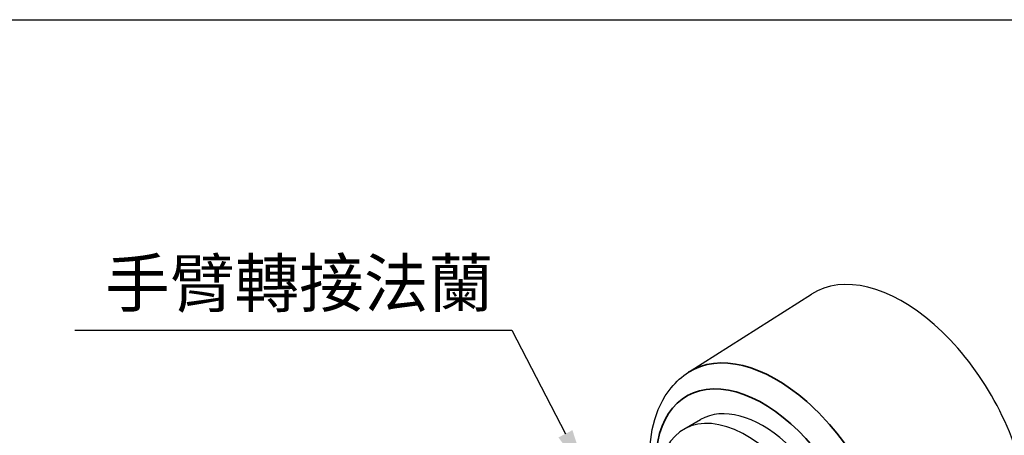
# Model space of a CAD drawing. Header units: millimetres. Extents: x 399 to 6076, y -1991 to 1602.
# Tile 24 of 256: x 2032 to 2281, y 825 to 931. Entities that reach past the tile are written whole.
import ezdxf

# ---------------------------------------------------------------- set-up
doc = ezdxf.new("R2010")
doc.units = ezdxf.units.MM
for name, color, linetype, lineweight in [('AM_5', 3, 'Continuous', 25), ('可見 (ISO)', 7, 'Continuous', 25), ('窄部可見 (ISO)', 7, 'Continuous', 35)]:
    doc.layers.add(name, color=color, linetype=linetype, lineweight=lineweight)
doc.styles.get("Standard").update_dxf_attribs({"font": 'arial.ttf'})

# ---------------------------------------------------------------- blocks, each defined once
blk = doc.blocks.new('*S344')
at = {"layer": 'AM_5'}
for p, q in [((1673.64, 579.78), (1784.23, 579.78)), ((1784.23, 579.78), (1797.81, 553.58))]:
    blk.add_line(p, q, dxfattribs=at)
at = {"layer": 'AM_5', "linetype": 'Continuous'}
blk.add_trace([(1796.03, 552.66), (1799.58, 554.5), (1803.33, 542.93)], dxfattribs=at)
at = {"layer": 'AM_5', "color": 2, "insert": (1779.53, 584.19), "char_height": 12, "attachment_point": 9}
blk.add_mtext('{\\fPMingLiU|b0|i0|c136|p18;手臂轉接法蘭}', dxfattribs=at)

msp = doc.modelspace()

# ---------------------------------------------------------------- linework, layer by layer
msp.add_line((1519.063, 930.522), (2319.063, 930.522))
at = {"layer": '可見 (ISO)'}
for p, q in [((2201.477, 841.258), (2232.612, 861.055)), ((2200.313, 826.834), (2204.555, 829.284))]:
    msp.add_line(p, q, dxfattribs=at)
for centre, major_axis, start_param, end_param in [((2255.661, 822.417), (-22.5, 38.971), 3.1168974, 6.3078805), ((2220.305, 802.004), (15.75, -27.28), 0, 3.1415927), ((2216.063, 799.555), (15.75, -27.28), 5.6688343, 10.039129)]:
    msp.add_ellipse(centre, major_axis=major_axis, ratio=0.5773503, start_param=start_param, end_param=end_param, dxfattribs=at)
msp.add_open_spline([(2191.724, 817.59), (2191.541, 821.255), (2191.818, 824.772), (2193.473, 831.523), (2194.952, 834.726), (2198.349, 838.881), (2199.824, 840.207), (2201.477, 841.258)], degree=3, knots=[4.65292559, 4.65292559, 4.65292559, 4.65292559, 4.9555563, 4.9555563, 5.2826414, 5.2826414, 5.47309192, 5.47309192, 5.47309192, 5.47309192], dxfattribs=at)
at = {"layer": '窄部可見 (ISO)'}
for centre, major_axis, start_param, end_param in [((2223.718, 803.974), (21.711, -37.605), 6.2584901, 9.4494732), ((2220.305, 802.004), (-19.213, 33.277), 2.3355683, 7.0892096)]:
    msp.add_ellipse(centre, major_axis=major_axis, ratio=0.5773503, start_param=start_param, end_param=end_param, dxfattribs=at)

# ---------------------------------------------------------------- block references
at = {"layer": 'AM_5'}
msp.add_blockref('*S344', (372.535, 272.102), dxfattribs=at)

doc.saveas('drawing.dxf')
